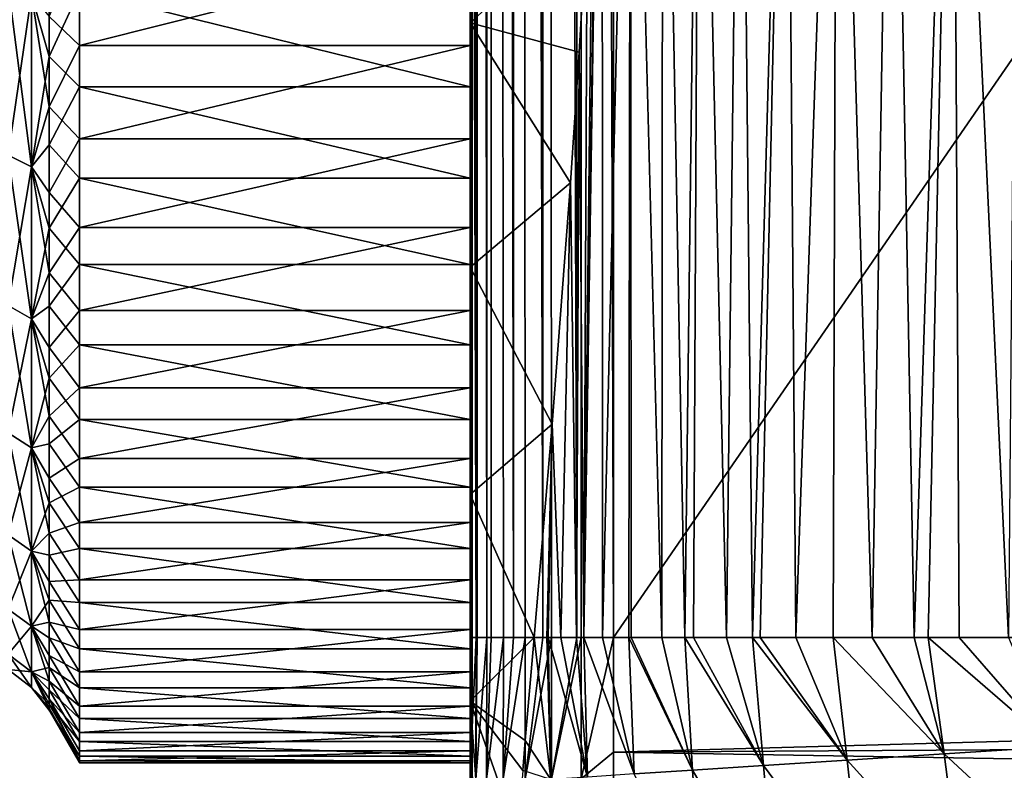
# Model space of a CAD drawing. Header units: metres. Extents: x -82 to 67, y -109 to 109.
# Tile 43 of 216: x -31 to -24.01, y -87.8 to -82.47. Entities that reach past the tile are written whole.
import ezdxf

# ---------------------------------------------------------------- set-up
doc = ezdxf.new("R2010")
doc.units = ezdxf.units.M
doc.layers.add('solid_21_382_010_XXX', color=7, linetype='CONTINUOUS')

msp = doc.modelspace()

# ---------------------------------------------------------------- linework, layer by layer
at = {"layer": 'solid_21_382_010_XXX'}
for points in [[(-27.759426, -86.85862, -23.413204), (-27.785965, -1.536012, -23.643032), (-27.786036, -9.794676, -23.643013)], [(-27.751268, -1.536012, -23.384115), (-27.785965, -1.536012, -23.643032), (-27.759426, -86.85862, -23.413204)], [(-27.751268, -1.536012, -23.384115), (-27.759426, -86.85862, -23.413204), (-27.751797, -86.85862, -23.383219)], [(-27.751268, -1.536012, -23.384115), (-27.751797, -86.85862, -23.383219), (-27.68355, -86.85862, -23.202497)], [(-27.65086, -1.536012, -23.142952), (-27.751268, -1.536012, -23.384115), (-27.68355, -86.85862, -23.202497)], [(-27.65086, -1.536012, -23.142952), (-27.68355, -86.85862, -23.202497), (-27.651501, -86.85862, -23.142622)], [(-27.65086, -1.536012, -23.142952), (-27.651501, -86.85862, -23.142622), (-27.565159, -86.85862, -23.016819)], [(-27.65086, -1.536012, -23.142952), (-27.565159, -86.85862, -23.016819), (-27.492321, -86.85862, -22.935762)], [(-27.491558, -1.536013, -22.935913), (-27.65086, -1.536012, -23.142952), (-27.492321, -86.85862, -22.935762)], [(-27.491558, -1.536013, -22.935913), (-27.492321, -86.85862, -22.935762), (-27.40963, -86.85862, -22.8619)], [(-27.491558, -1.536013, -22.935913), (-27.40963, -86.85862, -22.8619), (-27.285137, -86.85862, -22.777)], [(-27.28418, -1.536014, -22.777056), (-27.491558, -1.536013, -22.935913), (-27.285137, -86.85862, -22.777)], [(-27.28418, -1.536014, -22.777056), (-27.285137, -86.85862, -22.777), (-27.223434, -86.85862, -22.744213)], [(-27.28418, -1.536014, -22.777056), (-27.223434, -86.85862, -22.744213), (-27.044317, -86.858627, -22.677187)], [(-27.042805, -1.536016, -22.677168), (-27.28418, -1.536014, -22.777056), (-27.044317, -86.858627, -22.677187)], [(-27.042805, -1.536016, -22.677168), (-27.044317, -86.858627, -22.677187), (-27.012306, -86.858627, -22.669147)], [(-27.042805, -1.536016, -22.677168), (-27.012306, -86.858627, -22.669147), (-26.784435, -86.858612, -22.642931)], [(-26.784246, -44.197315, -22.642931), (-27.042805, -1.536016, -22.677168), (-26.784435, -86.858612, -22.642931)], [(-27.759426, -86.85862, -23.413204), (-27.786036, -9.794676, -23.643013), (-27.786104, -18.04299, -23.642994)], [(-27.759426, -86.85862, -23.413204), (-27.786104, -18.04299, -23.642994), (-27.786175, -26.476608, -23.642975)], [(-27.759426, -86.85862, -23.413204), (-27.786175, -26.476608, -23.642975), (-27.786228, -32.791092, -23.642962)], [(-27.759426, -86.85862, -23.413204), (-27.786228, -32.791092, -23.642962), (-27.786245, -34.849522, -23.642956)], [(-27.759426, -86.85862, -23.413204), (-27.786245, -34.849522, -23.642956), (-27.786303, -41.435684, -23.642941)], [(-27.759426, -86.85862, -23.413204), (-27.786303, -41.435684, -23.642941), (-27.786364, -48.769363, -23.642925)], [(2.598529, -44.197315, -22.642931), (-26.784246, -44.197315, -22.642931), (-26.784435, -86.858612, -22.642931)], [(2.598529, -44.197315, -22.642931), (-26.784435, -86.858612, -22.642931), (2.598693, -86.85862, -22.642931)], [(-27.759426, -86.85862, -23.413204), (-27.786364, -48.769363, -23.642925), (-27.786434, -57.046928, -23.642906)], [(-27.759426, -86.85862, -23.413204), (-27.786434, -57.046928, -23.642906), (-27.786514, -66.66568, -23.642885)], [(-27.759426, -86.85862, -23.413204), (-27.786514, -66.66568, -23.642885), (-27.786602, -77.060219, -23.64286)], [(-27.786686, -86.85862, -23.642839), (-27.786602, -77.060219, -23.64286), (-27.800741, -78.410896, -24.678986)], [(-27.759426, -86.85862, -23.413204), (-27.786602, -77.060219, -23.64286), (-27.786686, -86.85862, -23.642839)], [(-27.800741, -79.638367, -24.943447), (-27.786686, -86.85862, -23.642839), (-27.800741, -78.410896, -24.678986)], [(-26.994778, -86.858688, -52.121418), (-26.889292, -79.687332, -53.146107), (-26.864431, -78.397659, -53.347755)], [(-26.861275, -86.858696, -52.70919), (-26.994778, -86.858688, -52.121418), (-26.864431, -78.397659, -53.347755)], [(-26.861275, -86.858696, -52.70919), (-26.864431, -78.397659, -53.347755), (-26.662472, -78.397552, -54.087967)], [(-26.675581, -86.858696, -53.38953), (-26.861275, -86.858696, -52.70919), (-26.662472, -78.397552, -54.087967)], [(-26.657883, -86.858696, -53.447701), (-26.675581, -86.858696, -53.38953), (-26.662472, -78.397552, -54.087967)], [(-26.440546, -86.858696, -54.087486), (-26.662472, -78.397552, -54.087967), (-26.432365, -78.397453, -54.76313)], [(-26.440546, -86.858696, -54.087486), (-26.657883, -86.858696, -53.447701), (-26.662472, -78.397552, -54.087967)], [(-26.278131, -86.858696, -54.491806), (-26.440546, -86.858696, -54.087486), (-26.432365, -78.397453, -54.76313)], [(-26.278131, -86.858696, -54.491806), (-26.432365, -78.397453, -54.76313), (-26.172312, -78.397346, -55.376163)], [(-26.214645, -86.858696, -54.63596), (-26.278131, -86.858696, -54.491806), (-26.172312, -78.397346, -55.376163)], [(-25.982212, -86.858696, -55.108704), (-26.214645, -86.858696, -54.63596), (-26.172312, -78.397346, -55.376163)], [(-25.982212, -86.858696, -55.108704), (-26.172312, -78.397346, -55.376163), (-25.880909, -78.397247, -55.930164)], [(-25.797682, -86.858696, -55.432709), (-25.982212, -86.858696, -55.108704), (-25.880909, -78.397247, -55.930164)], [(-25.797682, -86.858696, -55.432709), (-25.880909, -78.397247, -55.930164), (-25.556854, -78.397141, -56.428268)], [(-25.741718, -86.858696, -55.523418), (-25.797682, -86.858696, -55.432709), (-25.556854, -78.397141, -56.428268)], [(-25.490028, -86.858696, -55.894344), (-25.741718, -86.858696, -55.523418), (-25.556854, -78.397141, -56.428268)], [(-25.490028, -86.858696, -55.894344), (-25.556854, -78.397141, -56.428268), (-25.198849, -78.397041, -56.873608)], [(-25.2241, -86.858696, -56.230785), (-25.490028, -86.858696, -55.894344), (-25.198849, -78.397041, -56.873608)], [(-24.946138, -86.858696, -56.533619), (-25.2241, -86.858696, -56.230785), (-25.198849, -78.397041, -56.873608)], [(-24.946138, -86.858696, -56.533619), (-25.198849, -78.397041, -56.873608), (-24.805593, -78.396935, -57.269314)], [(-24.649002, -86.858704, -56.812756), (-24.946138, -86.858696, -56.533619), (-24.805593, -78.396935, -57.269314)], [(-24.649002, -86.858704, -56.812756), (-24.805593, -78.396935, -57.269314), (-24.375795, -78.396828, -57.61853)], [(-24.548847, -86.858704, -56.898003), (-24.649002, -86.858704, -56.812756), (-24.375795, -78.396828, -57.61853)], [(-24.329115, -86.858704, -57.071457), (-24.548847, -86.858704, -56.898003), (-24.375795, -78.396828, -57.61853)], [(-23.978802, -86.858704, -57.314445), (-24.375795, -78.396828, -57.61853), (-23.908579, -78.396729, -57.924366)], [(-23.978802, -86.858704, -57.314445), (-24.329115, -86.858704, -57.071457), (-24.375795, -78.396828, -57.61853)], [(-27.800741, -79.638367, -24.943447), (-27.7875, -86.859383, -25.655926), (-27.786686, -86.85862, -23.642839)], [(-27.800741, -79.638367, -24.943447), (-27.800741, -84.837952, -26.063715), (-27.7875, -86.859383, -25.655926)], [(-27.800741, -82.945938, -29.879784), (-27.800741, -84.837952, -26.063715), (-27.800741, -79.638367, -24.943447)], [(-27.800741, -82.262779, -29.438072), (-27.800741, -82.945938, -29.879784), (-27.800741, -79.638367, -24.943447)], [(-26.994778, -86.858688, -52.121418), (-26.924713, -80.723335, -52.914246), (-26.889292, -79.687332, -53.146107)], [(-27.800741, -82.492912, -53.38311), (-27.800741, -80.664528, -54.019077), (-26.971451, -81.729828, -52.625206)], [(-27.800741, -82.652321, -48.518673), (-27.800741, -80.664528, -54.019077), (-27.800741, -82.492912, -53.38311)], [(-27.800741, -82.652321, -48.518673), (-27.800741, -81.955574, -48.938656), (-27.800741, -80.664528, -54.019077)], [(-26.994778, -86.858688, -52.121418), (-26.971451, -81.729828, -52.625206), (-26.924713, -80.723335, -52.914246)], [(-27.800741, -82.492912, -53.38311), (-26.971451, -81.729828, -52.625206), (-27.026896, -82.69976, -52.282032)], [(-26.994778, -86.858688, -52.121418), (-27.026896, -82.69976, -52.282032), (-26.971451, -81.729828, -52.625206)], [(-30.789061, -82.446785, -48.208004), (-30.573997, -81.955521, -48.93869), (-30.573997, -82.65229, -48.518696)], [(-30.573997, -82.65229, -48.518696), (-30.573997, -81.955521, -48.93869), (-27.800741, -81.955574, -48.938656)], [(-30.573997, -82.65229, -48.518696), (-27.800741, -81.955574, -48.938656), (-27.800741, -82.652321, -48.518673)], [(-30.915884, -82.291405, -30.088379), (-30.789061, -82.730606, -30.18375), (-30.789061, -82.069771, -29.75668)], [(-30.789061, -82.069771, -29.75668), (-30.789061, -82.730606, -30.18375), (-30.573997, -82.262939, -29.438168)], [(-31.081686, -82.222557, -30.195499), (-31.081686, -83.431549, -31.100536), (-30.915884, -82.291405, -30.088379)], [(-31.081686, -82.222626, -48.004459), (-30.915884, -82.291466, -48.11158), (-30.915884, -83.514992, -47.195648)], [(-31.081686, -83.43161, -47.099415), (-31.081686, -82.222626, -48.004459), (-30.915884, -83.514992, -47.195648)], [(-30.789061, -82.730606, -30.18375), (-30.573997, -82.946045, -29.87986), (-30.573997, -82.262939, -29.438168)], [(-30.573997, -82.262939, -29.438168), (-27.800741, -82.945938, -29.879784), (-27.800741, -82.262779, -29.438072)], [(-30.573997, -82.262939, -29.438168), (-30.573997, -82.946045, -29.87986), (-27.800741, -82.945938, -29.879784)], [(-31.081686, -83.431549, -31.100536), (-30.915884, -83.514938, -31.004305), (-30.915884, -82.291405, -30.088379)], [(-30.915884, -82.291405, -30.088379), (-30.915884, -83.514938, -31.004305), (-30.789061, -82.730606, -30.18375)], [(-30.915884, -82.291466, -48.11158), (-30.789061, -82.446785, -48.208004), (-30.789061, -83.089546, -47.754356)], [(-30.915884, -83.514992, -47.195648), (-30.915884, -82.291466, -48.11158), (-30.789061, -83.089546, -47.754356)], [(-30.789061, -83.089546, -47.754356), (-30.789061, -82.446785, -48.208004), (-30.573997, -82.65229, -48.518696)], [(-27.800741, -82.492912, -53.38311), (-27.026896, -82.69976, -52.282032), (-27.088493, -83.628784, -51.887787)], [(-27.800741, -84.227814, -52.523975), (-27.800741, -82.492912, -53.38311), (-27.088493, -83.628784, -51.887787)], [(-27.800741, -85.083672, -46.372066), (-27.800741, -82.492912, -53.38311), (-27.800741, -84.227814, -52.523975)], [(-27.800741, -83.316841, -48.049473), (-27.800741, -82.652321, -48.518673), (-27.800741, -82.492912, -53.38311)], [(-27.800741, -83.945732, -47.533478), (-27.800741, -83.316841, -48.049473), (-27.800741, -82.492912, -53.38311)], [(-27.800741, -84.535744, -46.973331), (-27.800741, -83.945732, -47.533478), (-27.800741, -82.492912, -53.38311)], [(-27.800741, -85.083672, -46.372066), (-27.800741, -84.535744, -46.973331), (-27.800741, -82.492912, -53.38311)], [(-30.789061, -83.089546, -47.754356), (-30.573997, -82.65229, -48.518696), (-30.573997, -83.316811, -48.049503)], [(-30.573997, -83.316811, -48.049503), (-30.573997, -82.65229, -48.518696), (-27.800741, -82.652321, -48.518673)], [(-30.573997, -83.316811, -48.049503), (-27.800741, -82.652321, -48.518673), (-27.800741, -83.316841, -48.049473)], [(-30.915884, -83.514938, -31.004305), (-30.789061, -83.358749, -30.657393), (-30.789061, -82.730606, -30.18375)], [(-30.789061, -82.730606, -30.18375), (-30.789061, -83.358749, -30.657393), (-30.573997, -82.946045, -29.87986)], [(-27.045542, -86.858688, -51.869892), (-27.088493, -83.628784, -51.887787), (-27.026896, -82.69976, -52.282032)], [(-26.994778, -86.858688, -52.121418), (-27.045542, -86.858688, -51.869892), (-27.026896, -82.69976, -52.282032)], [(-30.789061, -83.358749, -30.657393), (-30.573997, -83.59552, -30.36982), (-30.573997, -82.946045, -29.87986)], [(-30.573997, -82.946045, -29.87986), (-27.800741, -83.595421, -30.369736), (-27.800741, -82.945938, -29.879784)], [(-30.573997, -82.946045, -29.87986), (-30.573997, -83.59552, -30.36982), (-27.800741, -83.595421, -30.369736)], [(-27.800741, -82.945938, -29.879784), (-27.800741, -83.595421, -30.369736), (-27.800741, -84.837952, -26.063715)], [(-30.915884, -83.514992, -47.195648), (-30.789061, -83.089546, -47.754356), (-30.789061, -83.697853, -47.255421)], [(-30.789061, -83.697853, -47.255421), (-30.789061, -83.089546, -47.754356), (-30.573997, -83.316811, -48.049503)], [(-30.915884, -83.514938, -31.004305), (-30.789061, -83.951027, -31.175219), (-30.789061, -83.358749, -30.657393)], [(-30.789061, -83.697853, -47.255421), (-30.573997, -83.316811, -48.049503), (-30.573997, -83.945671, -47.533535)], [(-30.789061, -83.358749, -30.657393), (-30.789061, -83.951027, -31.175219), (-30.573997, -83.59552, -30.36982)], [(-30.573997, -83.945671, -47.533535), (-30.573997, -83.316811, -48.049503), (-27.800741, -83.316841, -48.049473)], [(-30.573997, -83.945671, -47.533535), (-27.800741, -83.316841, -48.049473), (-27.800741, -83.945732, -47.533478)], [(-31.081686, -83.431549, -31.100536), (-31.081686, -84.499435, -32.168419), (-30.915884, -83.514938, -31.004305)], [(-31.081686, -83.43161, -47.099415), (-30.915884, -83.514992, -47.195648), (-30.915884, -84.595718, -46.11491)], [(-31.081686, -84.499489, -46.031525), (-31.081686, -83.43161, -47.099415), (-30.915884, -84.595718, -46.11491)], [(-31.081686, -84.499435, -32.168419), (-30.915884, -84.595673, -32.085033), (-30.915884, -83.514938, -31.004305)], [(-30.915884, -83.514938, -31.004305), (-30.915884, -84.595673, -32.085033), (-30.789061, -83.951027, -31.175219)], [(-30.915884, -83.514992, -47.195648), (-30.789061, -83.697853, -47.255421), (-30.789061, -84.268501, -46.713829)], [(-30.915884, -84.595718, -46.11491), (-30.915884, -83.514992, -47.195648), (-30.789061, -84.268501, -46.713829)], [(-30.789061, -83.951027, -31.175219), (-30.573997, -84.207825, -30.905371), (-30.573997, -83.59552, -30.36982)], [(-30.573997, -83.59552, -30.36982), (-27.800741, -84.207718, -30.905277), (-27.800741, -83.595421, -30.369736)], [(-30.573997, -83.59552, -30.36982), (-30.573997, -84.207825, -30.905371), (-27.800741, -84.207718, -30.905277)], [(-27.800741, -83.595421, -30.369736), (-27.800741, -84.875053, -26.078754), (-27.800741, -84.853851, -26.074034)], [(-27.800741, -83.595421, -30.369736), (-27.800741, -84.207718, -30.905277), (-27.800741, -84.875053, -26.078754)], [(-27.800741, -83.595421, -30.369736), (-27.800741, -84.853851, -26.074034), (-27.800741, -84.837952, -26.063715)], [(-27.800741, -84.227814, -52.523975), (-27.088493, -83.628784, -51.887787), (-27.219345, -85.343384, -50.963058)], [(-27.156219, -86.858688, -51.253536), (-27.219345, -85.343384, -50.963058), (-27.088493, -83.628784, -51.887787)], [(-27.045542, -86.858688, -51.869892), (-27.156219, -86.858688, -51.253536), (-27.088493, -83.628784, -51.887787)], [(-30.789061, -84.268501, -46.713829), (-30.789061, -83.697853, -47.255421), (-30.573997, -83.945671, -47.533535)], [(-30.915884, -84.595673, -32.085033), (-30.789061, -84.504349, -31.734514), (-30.789061, -83.951027, -31.175219)], [(-30.789061, -84.268501, -46.713829), (-30.573997, -83.945671, -47.533535), (-30.573997, -84.535721, -46.973351)], [(-30.789061, -83.951027, -31.175219), (-30.789061, -84.504349, -31.734514), (-30.573997, -84.207825, -30.905371)], [(-30.573997, -84.535721, -46.973351), (-30.573997, -83.945671, -47.533535), (-27.800741, -83.945732, -47.533478)], [(-30.573997, -84.535721, -46.973351), (-27.800741, -83.945732, -47.533478), (-27.800741, -84.535744, -46.973331)], [(-30.789061, -84.504349, -31.734514), (-30.573997, -84.779808, -31.483753), (-30.573997, -84.207825, -30.905371)], [(-30.573997, -84.207825, -30.905371), (-27.800741, -84.779747, -31.483685), (-27.800741, -84.207718, -30.905277)], [(-30.573997, -84.207825, -30.905371), (-30.573997, -84.779808, -31.483753), (-27.800741, -84.779747, -31.483685)], [(-27.800741, -84.207718, -30.905277), (-27.800741, -85.910469, -26.796972), (-27.800741, -84.875053, -26.078754)], [(-27.800741, -84.207718, -30.905277), (-27.800741, -84.779747, -31.483685), (-27.800741, -85.910469, -26.796972)], [(-30.915884, -84.595718, -46.11491), (-30.789061, -84.268501, -46.713829), (-30.789061, -84.798508, -46.132412)], [(-30.789061, -84.798508, -46.132412), (-30.789061, -84.268501, -46.713829), (-30.573997, -84.535721, -46.973351)], [(-27.800741, -85.841858, -51.455242), (-27.800741, -84.227814, -52.523975), (-27.219345, -85.343384, -50.963058)], [(-27.800741, -90.371506, -34.871319), (-27.800741, -84.227814, -52.523975), (-27.800741, -85.841858, -51.455242)], [(-27.800741, -87.345703, -42.088848), (-27.800741, -84.227814, -52.523975), (-27.800741, -90.371506, -34.871319)], [(-27.800741, -85.586723, -45.7328), (-27.800741, -85.083672, -46.372066), (-27.800741, -84.227814, -52.523975)], [(-27.800741, -86.042297, -45.058784), (-27.800741, -85.586723, -45.7328), (-27.800741, -84.227814, -52.523975)], [(-27.800741, -86.447952, -44.353634), (-27.800741, -86.042297, -45.058784), (-27.800741, -84.227814, -52.523975)], [(-27.800741, -86.801613, -43.620983), (-27.800741, -86.447952, -44.353634), (-27.800741, -84.227814, -52.523975)], [(-27.800741, -87.101372, -42.864754), (-27.800741, -86.801613, -43.620983), (-27.800741, -84.227814, -52.523975)], [(-27.800741, -87.345703, -42.088848), (-27.800741, -87.101372, -42.864754), (-27.800741, -84.227814, -52.523975)], [(-31.081686, -84.499435, -32.168419), (-31.081686, -85.40448, -33.377411), (-30.915884, -84.595673, -32.085033)], [(-31.081686, -84.499489, -46.031525), (-30.915884, -84.595718, -46.11491), (-30.915884, -85.511642, -44.891369)], [(-31.081686, -85.404518, -44.822529), (-31.081686, -84.499489, -46.031525), (-30.915884, -85.511642, -44.891369)], [(-30.915884, -84.595673, -32.085033), (-30.789061, -85.015793, -32.332333), (-30.789061, -84.504349, -31.734514)], [(-30.789061, -84.504349, -31.734514), (-30.789061, -85.015793, -32.332333), (-30.573997, -84.779808, -31.483753)], [(-30.789061, -84.798508, -46.132412), (-30.573997, -84.535721, -46.973351), (-30.573997, -85.083633, -46.37212)], [(-30.573997, -85.083633, -46.37212), (-30.573997, -84.535721, -46.973351), (-27.800741, -84.535744, -46.973331)], [(-30.573997, -85.083633, -46.37212), (-27.800741, -84.535744, -46.973331), (-27.800741, -85.083672, -46.372066)], [(-31.081686, -85.40448, -33.377411), (-30.915884, -85.511604, -33.308567), (-30.915884, -84.595673, -32.085033)], [(-30.915884, -84.595673, -32.085033), (-30.915884, -85.511604, -33.308567), (-30.789061, -85.015793, -32.332333)], [(-30.915884, -84.595718, -46.11491), (-30.789061, -84.798508, -46.132412), (-30.789061, -85.285103, -45.514202)], [(-30.915884, -85.511642, -44.891369), (-30.915884, -84.595718, -46.11491), (-30.789061, -85.285103, -45.514202)], [(-30.789061, -85.015793, -32.332333), (-30.573997, -85.308609, -32.102081), (-30.573997, -84.779808, -31.483753)], [(-30.573997, -84.779808, -31.483753), (-27.800741, -85.308525, -32.101971), (-27.800741, -84.779747, -31.483685)], [(-30.573997, -84.779808, -31.483753), (-30.573997, -85.308609, -32.102081), (-27.800741, -85.308525, -32.101971)], [(-27.800741, -84.779747, -31.483685), (-27.800741, -86.859726, -27.594553), (-27.800741, -85.910469, -26.796972)], [(-27.800741, -84.779747, -31.483685), (-27.800741, -85.308525, -32.101971), (-27.800741, -86.859726, -27.594553)], [(-30.789061, -85.285103, -45.514202), (-30.789061, -84.798508, -46.132412), (-30.573997, -85.083633, -46.37212)], [(-27.800741, -84.837952, -26.063715), (-27.800741, -84.853851, -26.074034), (-27.7875, -86.859383, -25.655926)], [(-27.800741, -84.853851, -26.074034), (-27.800741, -84.875053, -26.078754), (-27.7875, -86.859383, -25.655926)], [(-27.800741, -84.875053, -26.078754), (-27.800741, -85.910469, -26.796972), (-27.7875, -86.859383, -25.655926)], [(-30.915884, -85.511604, -33.308567), (-30.789061, -85.482681, -32.965549), (-30.789061, -85.015793, -32.332333)], [(-30.789061, -85.015793, -32.332333), (-30.789061, -85.482681, -32.965549), (-30.573997, -85.308609, -32.102081)], [(-30.789061, -85.285103, -45.514202), (-30.573997, -85.083633, -46.37212), (-30.573997, -85.586685, -45.732845)], [(-30.573997, -85.586685, -45.732845), (-30.573997, -85.083633, -46.37212), (-27.800741, -85.083672, -46.372066)], [(-30.573997, -85.586685, -45.732845), (-27.800741, -85.083672, -46.372066), (-27.800741, -85.586723, -45.7328)], [(-30.915884, -85.511642, -44.891369), (-30.789061, -85.285103, -45.514202), (-30.789061, -85.725739, -44.862442)], [(-30.789061, -85.725739, -44.862442), (-30.789061, -85.285103, -45.514202), (-30.573997, -85.586685, -45.732845)], [(-30.789061, -85.482681, -32.965549), (-30.573997, -85.791245, -32.756878), (-30.573997, -85.308609, -32.102081)], [(-30.573997, -85.308609, -32.102081), (-27.800741, -85.791183, -32.756794), (-27.800741, -85.308525, -32.101971)], [(-30.573997, -85.308609, -32.102081), (-30.573997, -85.791245, -32.756878), (-27.800741, -85.791183, -32.756794)], [(-27.800741, -85.308525, -32.101971), (-27.800741, -85.791183, -32.756794), (-27.800741, -86.859726, -27.594553)], [(-31.081686, -85.40448, -33.377411), (-31.081686, -86.12825, -34.702892), (-30.915884, -85.511604, -33.308567)], [(-31.081686, -85.404518, -44.822529), (-30.915884, -85.511642, -44.891369), (-30.915884, -86.24411, -43.549934)], [(-31.081686, -86.128288, -43.49704), (-31.081686, -85.404518, -44.822529), (-30.915884, -86.24411, -43.549934)], [(-27.800741, -85.841858, -51.455242), (-27.219345, -85.343384, -50.963058), (-27.347246, -86.858688, -49.878189)], [(-27.256773, -86.858688, -50.590267), (-27.347246, -86.858688, -49.878189), (-27.219345, -85.343384, -50.963058)], [(-27.246243, -86.858688, -50.665356), (-27.256773, -86.858688, -50.590267), (-27.219345, -85.343384, -50.963058)], [(-27.156219, -86.858688, -51.253536), (-27.246243, -86.858688, -50.665356), (-27.219345, -85.343384, -50.963058)], [(-31.081686, -86.12825, -34.702892), (-30.915884, -86.24408, -34.649998), (-30.915884, -85.511604, -33.308567)], [(-30.915884, -85.511604, -33.308567), (-30.789061, -85.90258, -33.630863), (-30.789061, -85.482681, -32.965549)], [(-30.915884, -85.511604, -33.308567), (-30.915884, -86.24408, -34.649998), (-30.789061, -85.90258, -33.630863)], [(-30.915884, -85.511642, -44.891369), (-30.789061, -85.725739, -44.862442), (-30.789061, -86.118118, -44.180534)], [(-30.915884, -86.24411, -43.549934), (-30.915884, -85.511642, -44.891369), (-30.789061, -86.118118, -44.180534)], [(-30.789061, -85.482681, -32.965549), (-30.789061, -85.90258, -33.630863), (-30.573997, -85.791245, -32.756878)], [(-30.789061, -85.725739, -44.862442), (-30.573997, -85.586685, -45.732845), (-30.573997, -86.042274, -45.058811)], [(-30.573997, -86.042274, -45.058811), (-30.573997, -85.586685, -45.732845), (-27.800741, -85.586723, -45.7328)], [(-30.573997, -86.042274, -45.058811), (-27.800741, -85.586723, -45.7328), (-27.800741, -86.042297, -45.058784)], [(-30.789061, -86.118118, -44.180534), (-30.789061, -85.725739, -44.862442), (-30.573997, -86.042274, -45.058811)], [(-30.789061, -85.90258, -33.630863), (-30.573997, -86.225319, -33.444855), (-30.573997, -85.791245, -32.756878)], [(-30.573997, -85.791245, -32.756878), (-27.800741, -86.225288, -33.444798), (-27.800741, -85.791183, -32.756794)], [(-30.573997, -85.791245, -32.756878), (-30.573997, -86.225319, -33.444855), (-27.800741, -86.225288, -33.444798)], [(-27.800741, -85.791183, -32.756794), (-27.800741, -87.70694, -28.428558), (-27.800741, -86.859726, -27.594553)], [(-27.800741, -85.791183, -32.756794), (-27.800741, -86.225288, -33.444798), (-27.800741, -87.70694, -28.428558)], [(-27.800741, -87.309982, -50.193531), (-27.800741, -85.841858, -51.455242), (-27.347246, -86.858688, -49.878189)], [(-27.800741, -90.371506, -34.871319), (-27.800741, -85.841858, -51.455242), (-27.800741, -87.309982, -50.193531)], [(-30.915884, -86.24408, -34.649998), (-30.789061, -86.273293, -34.324783), (-30.789061, -85.90258, -33.630863)], [(-30.789061, -85.90258, -33.630863), (-30.789061, -86.273293, -34.324783), (-30.573997, -86.225319, -33.444855)], [(-27.800741, -85.910469, -26.796972), (-27.788542, -86.859383, -27.405067), (-27.7875, -86.859383, -25.655926)], [(-27.800741, -85.910469, -26.796972), (-27.800741, -86.859726, -27.594553), (-27.788542, -86.859383, -27.405067)], [(-30.789061, -86.118118, -44.180534), (-30.573997, -86.042274, -45.058811), (-30.573997, -86.447914, -44.353706)], [(-30.573997, -86.447914, -44.353706), (-30.573997, -86.042274, -45.058811), (-27.800741, -86.042297, -45.058784)], [(-30.573997, -86.447914, -44.353706), (-27.800741, -86.042297, -45.058784), (-27.800741, -86.447952, -44.353634)], [(-31.081686, -86.12825, -34.702892), (-31.081686, -86.656021, -36.117889), (-30.915884, -86.24408, -34.649998)], [(-31.081686, -86.128288, -43.49704), (-30.915884, -86.24411, -43.549934), (-30.915884, -86.778221, -42.117912)], [(-31.081686, -86.656044, -42.082039), (-31.081686, -86.128288, -43.49704), (-30.915884, -86.778221, -42.117912)], [(-30.915884, -86.24411, -43.549934), (-30.789061, -86.118118, -44.180534), (-30.789061, -86.460182, -43.47205)], [(-30.789061, -86.460182, -43.47205), (-30.789061, -86.118118, -44.180534), (-30.573997, -86.447914, -44.353706)], [(-31.081686, -86.656021, -36.117889), (-30.915884, -86.778198, -36.082016), (-30.915884, -86.24408, -34.649998)], [(-30.915884, -86.24408, -34.649998), (-30.789061, -86.592888, -35.043686), (-30.789061, -86.273293, -34.324783)], [(-30.915884, -86.24408, -34.649998), (-30.915884, -86.778198, -36.082016), (-30.789061, -86.592888, -35.043686)], [(-30.915884, -86.24411, -43.549934), (-30.789061, -86.460182, -43.47205), (-30.789061, -86.750137, -42.740696)], [(-30.915884, -86.778221, -42.117912), (-30.915884, -86.24411, -43.549934), (-30.789061, -86.750137, -42.740696)], [(-30.789061, -86.273293, -34.324783), (-30.573997, -86.608582, -34.162483), (-30.573997, -86.225319, -33.444855)], [(-30.573997, -86.225319, -33.444855), (-27.800741, -86.608528, -34.162373), (-27.800741, -86.225288, -33.444798)], [(-30.573997, -86.225319, -33.444855), (-30.573997, -86.608582, -34.162483), (-27.800741, -86.608528, -34.162373)], [(-27.800741, -86.225288, -33.444798), (-27.800741, -86.608528, -34.162373), (-27.800741, -87.70694, -28.428558)], [(-30.789061, -86.273293, -34.324783), (-30.789061, -86.592888, -35.043686), (-30.573997, -86.608582, -34.162483)], [(-30.789061, -86.460182, -43.47205), (-30.573997, -86.447914, -44.353706), (-30.573997, -86.801598, -43.621017)], [(-30.789061, -86.750137, -42.740696), (-30.789061, -86.460182, -43.47205), (-30.573997, -86.801598, -43.621017)], [(-30.573997, -86.801598, -43.621017), (-30.573997, -86.447914, -44.353706), (-27.800741, -86.447952, -44.353634)], [(-30.573997, -86.801598, -43.621017), (-27.800741, -86.447952, -44.353634), (-27.800741, -86.801613, -43.620983)], [(-30.915884, -86.778198, -36.082016), (-30.789061, -86.859673, -35.783806), (-30.789061, -86.592888, -35.043686)], [(-30.789061, -86.592888, -35.043686), (-30.573997, -86.938942, -34.905842), (-30.573997, -86.608582, -34.162483)], [(-30.789061, -86.592888, -35.043686), (-30.789061, -86.859673, -35.783806), (-30.573997, -86.938942, -34.905842)], [(-31.081686, -86.656021, -36.117889), (-31.081686, -86.977051, -37.593594), (-30.915884, -86.778198, -36.082016)], [(-31.081686, -86.656044, -42.082039), (-30.915884, -86.778221, -42.117912), (-30.915884, -87.103096, -40.624454)], [(-31.081686, -86.977058, -40.606331), (-31.081686, -86.656044, -42.082039), (-30.915884, -87.103096, -40.624454)], [(-30.573997, -86.608582, -34.162483), (-27.800741, -86.938911, -34.905769), (-27.800741, -86.608528, -34.162373)], [(-30.573997, -86.608582, -34.162483), (-30.573997, -86.938942, -34.905842), (-27.800741, -86.938911, -34.905769)], [(-27.800741, -86.608528, -34.162373), (-27.793652, -88.648529, -29.518124), (-27.800741, -87.70694, -28.428558)], [(-27.800741, -86.608528, -34.162373), (-27.800741, -86.938911, -34.905769), (-27.793652, -88.648529, -29.518124)], [(-31.081686, -86.977051, -37.593594), (-30.915884, -87.103088, -37.57547), (-30.915884, -86.778198, -36.082016)], [(-30.915884, -86.778221, -42.117912), (-30.789061, -86.750137, -42.740696), (-30.789061, -86.986473, -41.990295)], [(-30.915884, -86.778198, -36.082016), (-30.789061, -87.072273, -36.541275), (-30.789061, -86.859673, -35.783806)], [(-30.915884, -86.778198, -36.082016), (-30.915884, -87.103088, -37.57547), (-30.789061, -87.072273, -36.541275)], [(-30.915884, -86.778221, -42.117912), (-30.789061, -86.986473, -41.990295), (-30.789061, -87.167961, -41.224777)], [(-30.915884, -87.103096, -40.624454), (-30.915884, -86.778221, -42.117912), (-30.789061, -87.167961, -41.224777)], [(-30.789061, -86.750137, -42.740696), (-30.573997, -86.801598, -43.621017), (-30.573997, -87.101349, -42.864815)], [(-30.789061, -86.986473, -41.990295), (-30.789061, -86.750137, -42.740696), (-30.573997, -87.101349, -42.864815)], [(-30.573997, -87.101349, -42.864815), (-30.573997, -86.801598, -43.621017), (-27.800741, -86.801613, -43.620983)], [(-30.573997, -87.101349, -42.864815), (-27.800741, -86.801613, -43.620983), (-27.800741, -87.101372, -42.864754)], [(-30.789061, -86.859673, -35.783806), (-30.573997, -87.214767, -35.671249), (-30.573997, -86.938942, -34.905842)], [(-30.789061, -86.859673, -35.783806), (-30.789061, -87.072273, -36.541275), (-30.573997, -87.214767, -35.671249)], [(-27.800741, -87.309982, -50.193531), (-27.347246, -86.858688, -49.878189), (-27.410122, -87.58979, -49.235779)], [(-27.800741, -87.70694, -28.428558), (-27.788542, -86.859383, -27.405067), (-27.800741, -86.859726, -27.594553)], [(-27.78783, -88.00309, -27.398285), (-27.788542, -86.859383, -27.405067), (-27.800741, -87.70694, -28.428558)], [(-27.78783, -88.00309, -27.398285), (-27.7875, -86.859383, -25.655926), (-27.788542, -86.859383, -27.405067)], [(-27.78783, -88.00309, -27.398285), (-27.786686, -86.85862, -23.642839), (-27.7875, -86.859383, -25.655926)], [(-27.786711, -87.497719, -23.642687), (-27.786686, -86.85862, -23.642839), (-27.78783, -88.00309, -27.398285)], [(-27.759426, -86.85862, -23.413204), (-27.786686, -86.85862, -23.642839), (-27.786711, -87.497719, -23.642687)], [(-27.759579, -87.863441, -23.412426), (-27.759426, -86.85862, -23.413204), (-27.786711, -87.497719, -23.642687)], [(-27.751797, -86.85862, -23.383219), (-27.759426, -86.85862, -23.413204), (-27.759579, -87.863441, -23.412426)], [(-27.68355, -86.85862, -23.202497), (-27.759579, -87.863441, -23.412426), (-27.684202, -87.863297, -23.201229)], [(-27.751797, -86.85862, -23.383219), (-27.759579, -87.863441, -23.412426), (-27.68355, -86.85862, -23.202497)], [(-27.684202, -87.863297, -23.201229), (-27.565849, -87.863075, -23.015284), (-27.565159, -86.85862, -23.016819)], [(-27.684202, -87.863297, -23.201229), (-27.565159, -86.85862, -23.016819), (-27.651501, -86.85862, -23.142622)], [(-27.68355, -86.85862, -23.202497), (-27.684202, -87.863297, -23.201229), (-27.651501, -86.85862, -23.142622)], [(-27.565849, -87.863075, -23.015284), (-27.410463, -87.862785, -22.860537), (-27.40963, -86.85862, -22.8619)], [(-27.565849, -87.863075, -23.015284), (-27.40963, -86.85862, -22.8619), (-27.492321, -86.85862, -22.935762)], [(-27.565159, -86.85862, -23.016819), (-27.565849, -87.863075, -23.015284), (-27.492321, -86.85862, -22.935762)], [(-27.410463, -87.862785, -22.860537), (-27.223993, -87.862434, -22.742933), (-27.223434, -86.85862, -22.744213)], [(-27.410463, -87.862785, -22.860537), (-27.223434, -86.85862, -22.744213), (-27.285137, -86.85862, -22.777)], [(-27.40963, -86.85862, -22.8619), (-27.410463, -87.862785, -22.860537), (-27.285137, -86.85862, -22.777)], [(-27.229496, -87.867798, -50.690559), (-27.410122, -87.58979, -49.235779), (-27.347246, -86.858688, -49.878189)], [(-27.229496, -87.867798, -50.690559), (-27.347246, -86.858688, -49.878189), (-27.256773, -86.858688, -50.590267)], [(-27.229496, -87.867798, -50.690559), (-27.256773, -86.858688, -50.590267), (-27.246243, -86.858688, -50.665356)], [(-26.96876, -87.849121, -52.155197), (-27.246243, -86.858688, -50.665356), (-27.156219, -86.858688, -51.253536)], [(-26.96876, -87.849121, -52.155197), (-27.229496, -87.867798, -50.690559), (-27.246243, -86.858688, -50.665356)], [(-27.223434, -86.85862, -22.744213), (-27.223993, -87.862434, -22.742933), (-27.044317, -86.858627, -22.677187)], [(-27.223993, -87.862434, -22.742933), (-27.012388, -87.862045, -22.668419), (-27.012306, -86.858627, -22.669147)], [(-27.223993, -87.862434, -22.742933), (-27.012306, -86.858627, -22.669147), (-27.044317, -86.858627, -22.677187)], [(-26.96876, -87.849121, -52.155197), (-27.156219, -86.858688, -51.253536), (-27.045542, -86.858688, -51.869892)], [(-26.96876, -87.849121, -52.155197), (-27.045542, -86.858688, -51.869892), (-26.994778, -86.858688, -52.121418)], [(-27.012388, -87.862045, -22.668419), (-26.784359, -87.672966, -22.642931), (-26.784435, -86.858612, -22.642931)], [(-27.012306, -86.858627, -22.669147), (-27.012388, -87.862045, -22.668419), (-26.784435, -86.858612, -22.642931)], [(-26.635632, -87.826515, -53.435661), (-26.994778, -86.858688, -52.121418), (-26.861275, -86.858696, -52.70919)], [(-26.96876, -87.849121, -52.155197), (-26.994778, -86.858688, -52.121418), (-26.635632, -87.826515, -53.435661)], [(-26.635632, -87.826515, -53.435661), (-26.861275, -86.858696, -52.70919), (-26.675581, -86.858696, -53.38953)], [(2.598693, -86.85862, -22.642931), (-26.784435, -86.858612, -22.642931), (-26.784359, -87.672966, -22.642931)], [(2.598876, -87.490929, -22.642931), (2.598693, -86.85862, -22.642931), (-26.784359, -87.672966, -22.642931)], [(-26.221592, -87.799324, -54.542694), (-26.675581, -86.858696, -53.38953), (-26.657883, -86.858696, -53.447701)], [(-26.635632, -87.826515, -53.435661), (-26.675581, -86.858696, -53.38953), (-26.221592, -87.799324, -54.542694)], [(-26.221592, -87.799324, -54.542694), (-26.657883, -86.858696, -53.447701), (-26.440546, -86.858696, -54.087486)], [(-26.221592, -87.799324, -54.542694), (-26.440546, -86.858696, -54.087486), (-26.278131, -86.858696, -54.491806)], [(-25.719515, -87.76693, -55.48661), (-26.278131, -86.858696, -54.491806), (-26.214645, -86.858696, -54.63596)], [(-26.221592, -87.799324, -54.542694), (-26.278131, -86.858696, -54.491806), (-25.719515, -87.76693, -55.48661)], [(-25.719515, -87.76693, -55.48661), (-26.214645, -86.858696, -54.63596), (-25.982212, -86.858696, -55.108704)], [(-25.719515, -87.76693, -55.48661), (-25.982212, -86.858696, -55.108704), (-25.797682, -86.858696, -55.432709)], [(-25.124626, -87.728882, -56.278419), (-25.797682, -86.858696, -55.432709), (-25.741718, -86.858696, -55.523418)], [(-25.719515, -87.76693, -55.48661), (-25.797682, -86.858696, -55.432709), (-25.124626, -87.728882, -56.278419)], [(-25.124626, -87.728882, -56.278419), (-25.741718, -86.858696, -55.523418), (-25.490028, -86.858696, -55.894344)], [(-25.124626, -87.728882, -56.278419), (-25.490028, -86.858696, -55.894344), (-25.2241, -86.858696, -56.230785)], [(-24.435471, -87.684959, -56.930767), (-25.2241, -86.858696, -56.230785), (-24.946138, -86.858696, -56.533619)], [(-25.124626, -87.728882, -56.278419), (-25.2241, -86.858696, -56.230785), (-24.435471, -87.684959, -56.930767)], [(-24.435471, -87.684959, -56.930767), (-24.946138, -86.858696, -56.533619), (-24.649002, -86.858704, -56.812756)], [(-24.435471, -87.684959, -56.930767), (-24.649002, -86.858704, -56.812756), (-24.548847, -86.858704, -56.898003)], [(-23.651936, -87.635139, -57.457802), (-24.548847, -86.858704, -56.898003), (-24.329115, -86.858704, -57.071457)], [(-24.435471, -87.684959, -56.930767), (-24.548847, -86.858704, -56.898003), (-23.651936, -87.635139, -57.457802)], [(-23.651936, -87.635139, -57.457802), (-24.329115, -86.858704, -57.071457), (-23.978802, -86.858704, -57.314445)], [(-30.573997, -86.938942, -34.905842), (-27.800741, -87.214729, -35.67115), (-27.800741, -86.938911, -34.905769)], [(-30.573997, -86.938942, -34.905842), (-30.573997, -87.214767, -35.671249), (-27.800741, -87.214729, -35.67115)], [(-27.800741, -86.938911, -34.905769), (-27.800741, -87.214729, -35.67115), (-27.793652, -88.648529, -29.518124)], [(-31.081686, -86.977051, -37.593594), (-31.081686, -87.084793, -39.099964), (-30.915884, -87.103088, -37.57547)], [(-31.081686, -86.977058, -40.606331), (-30.915884, -87.103096, -40.624454), (-30.915884, -87.212128, -39.09996)], [(-31.081686, -87.084793, -39.099964), (-31.081686, -86.977058, -40.606331), (-30.915884, -87.212128, -39.09996)], [(-30.789061, -86.986473, -41.990295), (-30.573997, -87.101349, -42.864815), (-30.573997, -87.34568, -42.088936)], [(-30.789061, -87.167961, -41.224777), (-30.789061, -86.986473, -41.990295), (-30.573997, -87.34568, -42.088936)], [(-31.081686, -87.084793, -39.099964), (-30.915884, -87.212128, -39.09996), (-30.915884, -87.103088, -37.57547)], [(-30.915884, -87.103088, -37.57547), (-30.789061, -87.229561, -37.31213), (-30.789061, -87.072273, -36.541275)], [(-30.789061, -87.072273, -36.541275), (-30.573997, -87.434509, -36.454449), (-30.573997, -87.214767, -35.671249)], [(-30.789061, -87.072273, -36.541275), (-30.789061, -87.229561, -37.31213), (-30.573997, -87.434509, -36.454449)], [(-30.915884, -87.103088, -37.57547), (-30.789061, -87.330727, -38.092335), (-30.789061, -87.229561, -37.31213)], [(-30.915884, -87.103088, -37.57547), (-30.915884, -87.212128, -39.09996), (-30.789061, -87.330727, -38.092335)], [(-30.915884, -87.103096, -40.624454), (-30.789061, -87.167961, -41.224777), (-30.789061, -87.293633, -40.448139)], [(-30.915884, -87.103096, -40.624454), (-30.789061, -87.293633, -40.448139), (-30.789061, -87.362846, -39.664452)], [(-30.915884, -87.212128, -39.09996), (-30.915884, -87.103096, -40.624454), (-30.789061, -87.362846, -39.664452)], [(-30.573997, -87.34568, -42.088936), (-30.573997, -87.101349, -42.864815), (-27.800741, -87.101372, -42.864754)], [(-30.573997, -87.34568, -42.088936), (-27.800741, -87.101372, -42.864754), (-27.800741, -87.345703, -42.088848)], [(-30.915884, -87.212128, -39.09996), (-30.789061, -87.362846, -39.664452), (-30.789061, -87.375229, -38.877811)], [(-30.915884, -87.212128, -39.09996), (-30.789061, -87.375229, -38.877811), (-30.789061, -87.330727, -38.092335)], [(-30.789061, -87.167961, -41.224777), (-30.573997, -87.34568, -42.088936), (-30.573997, -87.533333, -41.297268)], [(-30.789061, -87.293633, -40.448139), (-30.789061, -87.167961, -41.224777), (-30.573997, -87.533333, -41.297268)], [(-30.573997, -87.214767, -35.671249), (-27.800741, -87.434486, -36.454357), (-27.800741, -87.214729, -35.67115)], [(-30.573997, -87.214767, -35.671249), (-30.573997, -87.434509, -36.454449), (-27.800741, -87.434486, -36.454357)], [(-27.800741, -87.214729, -35.67115), (-27.800741, -87.434486, -36.454357), (-27.793652, -88.648529, -29.518124)], [(-30.789061, -87.229561, -37.31213), (-30.573997, -87.597092, -37.251476), (-30.573997, -87.434509, -36.454449)], [(-30.789061, -87.229561, -37.31213), (-30.789061, -87.330727, -38.092335), (-30.573997, -87.597092, -37.251476)], [(-30.789061, -87.293633, -40.448139), (-30.573997, -87.533333, -41.297268), (-30.573997, -87.663269, -40.494255)], [(-30.789061, -87.293633, -40.448139), (-30.573997, -87.663269, -40.494255), (-30.573997, -87.73484, -39.683899)], [(-30.789061, -87.362846, -39.664452), (-30.789061, -87.293633, -40.448139), (-30.573997, -87.73484, -39.683899)], [(-30.789061, -87.330727, -38.092335), (-30.573997, -87.701668, -38.058331), (-30.573997, -87.597092, -37.251476)], [(-30.789061, -87.330727, -38.092335), (-30.789061, -87.375229, -38.877811), (-30.573997, -87.701668, -38.058331)], [(-30.789061, -87.362846, -39.664452), (-30.573997, -87.73484, -39.683899), (-30.573997, -87.747658, -38.870487)], [(-30.789061, -87.375229, -38.877811), (-30.789061, -87.362846, -39.664452), (-30.573997, -87.747658, -38.870487)], [(-30.573997, -87.533333, -41.297268), (-30.573997, -87.34568, -42.088936), (-27.800741, -87.345703, -42.088848)], [(-30.573997, -87.533333, -41.297268), (-27.800741, -87.345703, -42.088848), (-27.800741, -87.533348, -41.297222)], [(-27.800741, -87.309982, -50.193531), (-27.410122, -87.58979, -49.235779), (-27.428068, -87.80368, -49.029129)], [(-27.800741, -87.309982, -50.193531), (-27.428068, -87.80368, -49.029129), (-27.465631, -88.2668, -48.54734)], [(-27.800741, -88.609406, -48.758392), (-27.800741, -87.309982, -50.193531), (-27.465631, -88.2668, -48.54734)], [(-27.800741, -90.371506, -34.871319), (-27.800741, -87.309982, -50.193531), (-27.800741, -88.609406, -48.758392)], [(-27.800741, -87.533348, -41.297222), (-27.800741, -87.345703, -42.088848), (-27.800741, -90.371506, -34.871319)], [(-30.789061, -87.375229, -38.877811), (-30.573997, -87.747658, -38.870487), (-30.573997, -87.701668, -38.058331)], [(-30.573997, -87.434509, -36.454449), (-27.800741, -87.597084, -37.251419), (-27.800741, -87.434486, -36.454357)], [(-30.573997, -87.434509, -36.454449), (-30.573997, -87.597092, -37.251476), (-27.800741, -87.597084, -37.251419)], [(-27.800741, -87.434486, -36.454357), (-27.800741, -87.597084, -37.251419), (-27.793652, -88.648529, -29.518124)], [(-27.785522, -88.193993, -23.642704), (-27.786711, -87.497719, -23.642687), (-27.78783, -88.00309, -27.398285)], [(-27.759579, -87.863441, -23.412426), (-27.786711, -87.497719, -23.642687), (-27.785522, -88.193993, -23.642704)], [(2.598876, -87.490929, -22.642931), (-26.784359, -87.672966, -22.642931), (2.59736, -88.162445, -22.642931)], [(-30.573997, -87.663269, -40.494255), (-30.573997, -87.533333, -41.297268), (-27.800741, -87.533348, -41.297222)], [(-30.573997, -87.663269, -40.494255), (-27.800741, -87.533348, -41.297222), (-27.800741, -87.663277, -40.494164)], [(-27.800741, -87.663277, -40.494164), (-27.800741, -87.533348, -41.297222), (-27.800741, -90.371506, -34.871319)], [(-30.573997, -87.597092, -37.251476), (-27.800741, -87.70166, -38.05822), (-27.800741, -87.597084, -37.251419)], [(-30.573997, -87.597092, -37.251476), (-30.573997, -87.701668, -38.058331), (-27.800741, -87.70166, -38.05822)], [(-27.800741, -87.597084, -37.251419), (-27.800741, -87.70166, -38.05822), (-27.793652, -88.648529, -29.518124)], [(-27.229496, -87.867798, -50.690559), (-27.428068, -87.80368, -49.029129), (-27.410122, -87.58979, -49.235779)], [(-24.435471, -87.684959, -56.930767), (-23.651936, -87.635139, -57.457802), (-23.535658, -88.520149, -57.460011)], [(-30.573997, -87.73484, -39.683899), (-30.573997, -87.663269, -40.494255), (-27.800741, -87.663277, -40.494164)], [(-30.573997, -87.73484, -39.683899), (-27.800741, -87.663277, -40.494164), (-27.800741, -87.73484, -39.683842)], [(-30.573997, -87.701668, -38.058331), (-27.800741, -87.747658, -38.870419), (-27.800741, -87.70166, -38.05822)], [(-30.573997, -87.701668, -38.058331), (-30.573997, -87.747658, -38.870487), (-27.800741, -87.747658, -38.870419)], [(-27.800741, -87.663277, -40.494164), (-27.800741, -90.371506, -34.871319), (-27.793652, -88.648529, -29.518124)], [(-27.800741, -87.73484, -39.683842), (-27.800741, -87.663277, -40.494164), (-27.793652, -88.648529, -29.518124)], [(-27.800741, -87.70166, -38.05822), (-27.800741, -87.747658, -38.870419), (-27.793652, -88.648529, -29.518124)], [(-27.78783, -88.00309, -27.398285), (-27.800741, -87.70694, -28.428558), (-27.793652, -88.648529, -29.518124)], [(-27.012388, -87.862045, -22.668419), (-26.78163, -88.552437, -22.642931), (-26.784359, -87.672966, -22.642931)], [(2.59736, -88.162445, -22.642931), (-26.784359, -87.672966, -22.642931), (-26.78163, -88.552437, -22.642931)], [(-25.124626, -87.728882, -56.278419), (-24.435471, -87.684959, -56.930767), (-24.316561, -88.625008, -56.951122)], [(-24.316561, -88.625008, -56.951122), (-24.435471, -87.684959, -56.930767), (-23.535658, -88.520149, -57.460011)], [(-30.573997, -87.747658, -38.870487), (-27.800741, -87.73484, -39.683842), (-27.800741, -87.747658, -38.870419)], [(-30.573997, -87.747658, -38.870487), (-30.573997, -87.73484, -39.683899), (-27.800741, -87.73484, -39.683842)], [(-27.800741, -87.747658, -38.870419), (-27.800741, -87.73484, -39.683842), (-27.793652, -88.648529, -29.518124)], [(-26.221592, -87.799324, -54.542694), (-25.719515, -87.76693, -55.48661), (-25.629097, -88.799088, -55.529163)], [(-25.719515, -87.76693, -55.48661), (-25.124626, -87.728882, -56.278419), (-25.016304, -88.717964, -56.31308)], [(-25.629097, -88.799088, -55.529163), (-25.719515, -87.76693, -55.48661), (-25.016304, -88.717964, -56.31308)], [(-25.016304, -88.717964, -56.31308), (-25.124626, -87.728882, -56.278419), (-24.316561, -88.625008, -56.951122)], [(-26.635632, -87.826515, -53.435661), (-26.221592, -87.799324, -54.542694), (-26.150217, -88.868782, -54.585995)], [(-26.150217, -88.868782, -54.585995), (-26.221592, -87.799324, -54.542694), (-25.629097, -88.799088, -55.529163)]]:
    msp.add_3dface(points, dxfattribs=at)

doc.saveas('drawing.dxf')
